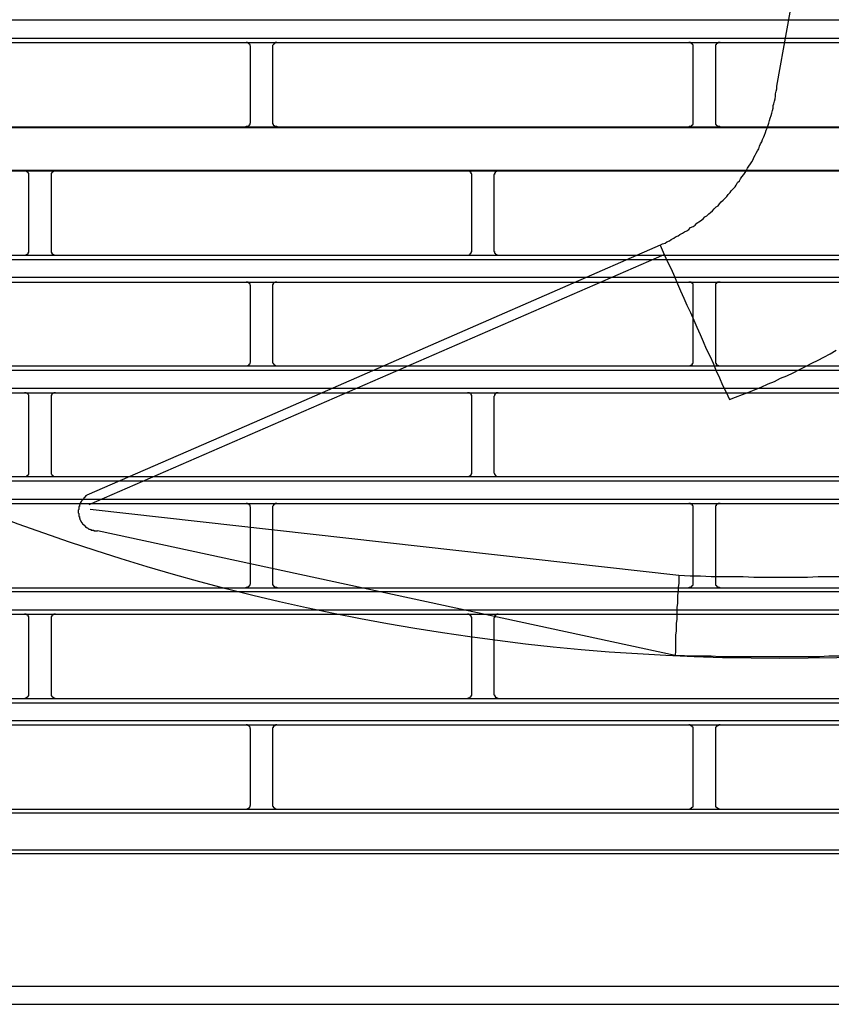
# Model space of a CAD drawing. Header units: millimetres. Extents: x 50532 to 99257, y 49161 to 61325.
# Tile 149 of 256: x 76367 to 76400, y 51738 to 51778. Entities that reach past the tile are written whole.
import ezdxf

# ---------------------------------------------------------------- set-up
doc = ezdxf.new("R2010")
doc.units = ezdxf.units.MM
doc.layers.add('AQUAREA', color=7, linetype='Continuous')

# ---------------------------------------------------------------- blocks, each defined once
blk = doc.blocks.new('SPLIT')
at = {"layer": 'AQUAREA'}
for points in [[(24601.26, -823.48), (24603.57, -810.6)], [(24308.59, -816.06), (24877.69, -816.06)], [(24595.94, -858.55), (24596.64, -858.27), (24597.41, -857.99), (24598.11, -857.71), (24598.81, -857.43), (24599.51, -857.15), (24600.28, -856.8), (24600.98, -856.52), (24601.68, -856.17), (24602.38, -855.89), (24603.08, -855.54), (24603.78, -855.19), (24604.48, -854.84), (24605.18, -854.49), (24605.88, -854.14), (24606.51, -853.79), (24607.21, -853.44), (24607.91, -853.02)], [(24308.59, -818.09), (24877.69, -818.09)], [(24308.59, -818.58), (24877.69, -818.58)], [(24542.32, -819.07), (24542.32, -819.07), (24542.32, -819), (24542.25, -818.93), (24542.25, -818.86), (24542.25, -818.79), (24542.18, -818.79), (24542.18, -818.72), (24542.1, -818.72), (24542.1, -818.65), (24542.04, -818.65), (24541.97, -818.58), (24541.9, -818.58), (24541.83, -818.58)], [(24545.25, -818.58), (24545.25, -818.58), (24545.19, -818.58), (24545.12, -818.58), (24545.05, -818.58), (24545.05, -818.65), (24544.98, -818.65), (24544.98, -818.72), (24544.9, -818.72), (24544.9, -818.79), (24544.84, -818.79), (24544.84, -818.86), (24544.77, -818.93), (24544.77, -819), (24544.77, -819.07)], [(24591.88, -819.07), (24591.88, -819.07), (24591.88, -819), (24591.88, -818.93), (24591.88, -818.86), (24591.8, -818.86), (24591.8, -818.79), (24591.8, -818.72), (24591.74, -818.72), (24591.74, -818.65), (24591.67, -818.65), (24591.6, -818.65), (24591.6, -818.58), (24591.53, -818.58), (24591.45, -818.58), (24591.39, -818.58)], [(24594.89, -818.58), (24594.89, -818.58), (24594.82, -818.58), (24594.75, -818.58), (24594.68, -818.58), (24594.68, -818.65), (24594.6, -818.65), (24594.54, -818.65), (24594.54, -818.72), (24594.47, -818.72), (24594.47, -818.79), (24594.47, -818.86), (24594.4, -818.86), (24594.4, -818.93), (24594.4, -819), (24594.4, -819.07)], [(24542.32, -827.47), (24542.32, -819.07)], [(24544.77, -819.07), (24544.77, -827.47)], [(24591.88, -827.47), (24591.88, -819.07)], [(24594.4, -819.07), (24594.4, -827.47)], [(24588.17, -841.26), (24588.45, -841.12), (24588.73, -841.05), (24588.94, -840.91), (24589.22, -840.77), (24589.43, -840.63), (24589.7, -840.49), (24589.92, -840.35), (24590.2, -840.21), (24590.4, -840.07), (24590.69, -839.93), (24590.9, -839.79), (24591.18, -839.65), (24591.39, -839.51), (24591.6, -839.3), (24591.88, -839.16), (24592.09, -839.02), (24592.3, -838.81), (24592.5, -838.67), (24592.72, -838.53), (24593, -838.32), (24593.2, -838.11), (24593.42, -837.97), (24593.63, -837.76), (24593.84, -837.62), (24594.05, -837.41), (24594.25, -837.2), (24594.47, -836.99), (24594.68, -836.85), (24594.82, -836.64), (24595.03, -836.43), (24595.24, -836.22), (24595.45, -836.01), (24595.66, -835.8), (24595.8, -835.59), (24596.01, -835.38), (24596.15, -835.17), (24596.36, -834.96), (24596.57, -834.75), (24596.71, -834.54), (24596.85, -834.26), (24597.06, -834.05), (24597.2, -833.84), (24597.34, -833.63), (24597.55, -833.35), (24597.69, -833.14), (24597.83, -832.93), (24597.97, -832.65), (24598.11, -832.44), (24598.32, -832.16), (24598.46, -831.95), (24598.6, -831.67), (24598.67, -831.46), (24598.81, -831.18), (24598.95, -830.97), (24599.09, -830.69), (24599.23, -830.48), (24599.3, -830.2), (24599.44, -829.92), (24599.58, -829.71), (24599.65, -829.43), (24599.79, -829.15), (24599.86, -828.94), (24600, -828.66), (24600.07, -828.38), (24600.21, -828.1), (24600.28, -827.82), (24600.35, -827.61), (24600.42, -827.33), (24600.49, -827.05), (24600.63, -826.77), (24600.7, -826.49), (24600.77, -826.21), (24600.84, -825.93), (24600.84, -825.65), (24600.91, -825.44), (24600.98, -825.16), (24601.05, -824.88), (24601.12, -824.6), (24601.12, -824.32), (24601.19, -824.04), (24601.26, -823.76), (24601.26, -823.48)], [(24541.83, -828.03), (24541.83, -828.03), (24541.83, -827.96), (24541.9, -827.96), (24541.97, -827.96), (24542.04, -827.96), (24542.04, -827.89), (24542.1, -827.89), (24542.18, -827.82), (24542.18, -827.75), (24542.25, -827.75), (24542.25, -827.68), (24542.25, -827.61), (24542.32, -827.61), (24542.32, -827.54), (24542.32, -827.47)], [(24544.77, -827.47), (24544.77, -827.54), (24544.77, -827.61), (24544.77, -827.68), (24544.84, -827.68), (24544.84, -827.75), (24544.84, -827.82), (24544.9, -827.82), (24544.9, -827.89), (24544.98, -827.89), (24545.05, -827.96), (24545.12, -827.96), (24545.19, -827.96), (24545.25, -827.96), (24545.25, -828.03)], [(24591.39, -828.03), (24591.39, -828.03), (24591.45, -827.96), (24591.53, -827.96), (24591.6, -827.96), (24591.67, -827.96), (24591.67, -827.89), (24591.74, -827.89), (24591.74, -827.82), (24591.8, -827.82), (24591.8, -827.75), (24591.88, -827.75), (24591.88, -827.68), (24591.88, -827.61), (24591.88, -827.54), (24591.88, -827.47)], [(24594.4, -827.47), (24594.4, -827.54), (24594.4, -827.61), (24594.4, -827.68), (24594.4, -827.75), (24594.47, -827.75), (24594.47, -827.82), (24594.54, -827.82), (24594.54, -827.89), (24594.6, -827.89), (24594.6, -827.96), (24594.68, -827.96), (24594.75, -827.96), (24594.82, -827.96), (24594.89, -828.03)], [(24308.59, -828.03), (24877.69, -828.03)], [(24308.59, -828.1), (24877.69, -828.1)], [(24308.59, -832.86), (24877.69, -832.86)], [(24308.59, -832.93), (24877.69, -832.93)], [(24517.47, -833.42), (24517.47, -833.42), (24517.47, -833.35), (24517.47, -833.28), (24517.47, -833.21), (24517.4, -833.21), (24517.4, -833.14), (24517.33, -833.14), (24517.33, -833.07), (24517.25, -833.07), (24517.25, -833), (24517.19, -833), (24517.12, -833), (24517.05, -832.93), (24516.98, -832.93)], [(24520.48, -832.93), (24520.48, -832.93), (24520.4, -832.93), (24520.34, -833), (24520.27, -833), (24520.2, -833), (24520.2, -833.07), (24520.13, -833.07), (24520.13, -833.14), (24520.05, -833.14), (24520.05, -833.21), (24519.99, -833.21), (24519.99, -833.28), (24519.99, -833.35), (24519.99, -833.42)], [(24567.1, -833.42), (24567.1, -833.42), (24567.1, -833.35), (24567.1, -833.28), (24567.03, -833.28), (24567.03, -833.21), (24567.03, -833.14), (24566.95, -833.14), (24566.95, -833.07), (24566.89, -833.07), (24566.89, -833), (24566.82, -833), (24566.75, -833), (24566.68, -833), (24566.68, -832.93), (24566.6, -832.93)], [(24570.04, -832.93), (24570.04, -832.93), (24569.97, -832.93), (24569.97, -833), (24569.9, -833), (24569.83, -833), (24569.83, -833.07), (24569.75, -833.07), (24569.69, -833.07), (24569.69, -833.14), (24569.69, -833.21), (24569.62, -833.21), (24569.62, -833.28), (24569.62, -833.35), (24569.55, -833.35), (24569.55, -833.42)], [(24517.47, -841.89), (24517.47, -833.42)], [(24519.99, -833.42), (24519.99, -841.89)], [(24567.1, -841.89), (24567.1, -833.42)], [(24569.55, -833.42), (24569.55, -841.89)], [(24516.98, -842.38), (24516.98, -842.38), (24517.05, -842.38), (24517.12, -842.38), (24517.19, -842.38), (24517.19, -842.31), (24517.25, -842.31), (24517.33, -842.31), (24517.33, -842.24), (24517.4, -842.24), (24517.4, -842.17), (24517.4, -842.1), (24517.47, -842.1), (24517.47, -842.03), (24517.47, -841.96), (24517.47, -841.89)], [(24519.99, -841.89), (24519.99, -841.89), (24519.99, -841.96), (24519.99, -842.03), (24519.99, -842.1), (24520.05, -842.1), (24520.05, -842.17), (24520.05, -842.24), (24520.13, -842.24), (24520.2, -842.31), (24520.27, -842.31), (24520.27, -842.38), (24520.34, -842.38), (24520.4, -842.38), (24520.48, -842.38)], [(24588.17, -841.26), (24544.42, -860.37)], [(24566.6, -842.38), (24566.6, -842.38), (24566.68, -842.38), (24566.75, -842.38), (24566.82, -842.38), (24566.82, -842.31), (24566.89, -842.31), (24566.89, -842.24), (24566.95, -842.24), (24566.95, -842.17), (24567.03, -842.17), (24567.03, -842.1), (24567.03, -842.03), (24567.1, -842.03), (24567.1, -841.96), (24567.1, -841.89)], [(24569.55, -841.89), (24569.55, -841.89), (24569.55, -841.96), (24569.62, -841.96), (24569.62, -842.03), (24569.62, -842.1), (24569.62, -842.17), (24569.69, -842.17), (24569.69, -842.24), (24569.75, -842.24), (24569.75, -842.31), (24569.83, -842.31), (24569.9, -842.31), (24569.9, -842.38), (24569.97, -842.38), (24570.04, -842.38)], [(24588.17, -841.26), (24588.65, -842.31)], [(24308.59, -842.38), (24877.69, -842.38)], [(24308.59, -842.87), (24877.69, -842.87)], [(24524.25, -870.31), (24588.65, -842.31)], [(24588.65, -842.31), (24589, -843.15), (24589.43, -843.92), (24589.78, -844.76), (24590.13, -845.6), (24590.48, -846.37), (24590.83, -847.21), (24591.18, -847.98), (24591.6, -848.82), (24591.95, -849.66), (24592.3, -850.43), (24592.65, -851.27), (24593, -852.04), (24593.35, -852.88), (24593.77, -853.72), (24594.12, -854.49), (24594.47, -855.33), (24594.82, -856.1), (24595.17, -856.94), (24595.59, -857.71), (24595.94, -858.55)], [(24308.59, -844.83), (24877.69, -844.83)], [(24308.59, -845.39), (24877.69, -845.39)], [(24542.32, -845.88), (24542.32, -845.81), (24542.32, -845.74), (24542.25, -845.74), (24542.25, -845.67), (24542.25, -845.6), (24542.18, -845.6), (24542.18, -845.53), (24542.1, -845.53), (24542.1, -845.46), (24542.04, -845.46), (24542.04, -845.39), (24541.97, -845.39), (24541.9, -845.39), (24541.83, -845.39)], [(24542.32, -854.28), (24542.32, -845.88)], [(24545.25, -845.39), (24545.25, -845.39), (24545.19, -845.39), (24545.12, -845.39), (24545.05, -845.39), (24545.05, -845.46), (24544.98, -845.46), (24544.9, -845.46), (24544.9, -845.53), (24544.84, -845.53), (24544.84, -845.6), (24544.84, -845.67), (24544.77, -845.67), (24544.77, -845.74), (24544.77, -845.81), (24544.77, -845.88)], [(24544.77, -845.88), (24544.77, -854.28)], [(24591.88, -845.88), (24591.88, -845.81), (24591.88, -845.74), (24591.88, -845.67), (24591.88, -845.6), (24591.8, -845.6), (24591.8, -845.53), (24591.74, -845.53), (24591.74, -845.46), (24591.67, -845.46), (24591.67, -845.39), (24591.6, -845.39), (24591.53, -845.39), (24591.45, -845.39), (24591.39, -845.39)], [(24591.88, -854.28), (24591.88, -845.88)], [(24594.89, -845.39), (24594.89, -845.39), (24594.82, -845.39), (24594.75, -845.39), (24594.68, -845.39), (24594.6, -845.39), (24594.6, -845.46), (24594.54, -845.46), (24594.54, -845.53), (24594.47, -845.53), (24594.47, -845.6), (24594.4, -845.6), (24594.4, -845.67), (24594.4, -845.74), (24594.4, -845.81), (24594.4, -845.88)], [(24594.4, -845.88), (24594.4, -854.28)], [(24308.59, -854.77), (24877.69, -854.77)], [(24308.59, -855.26), (24877.69, -855.26)], [(24541.83, -854.77), (24541.83, -854.77), (24541.9, -854.77), (24541.97, -854.77), (24542.04, -854.77), (24542.04, -854.7), (24542.1, -854.7), (24542.1, -854.63), (24542.18, -854.63), (24542.18, -854.56), (24542.25, -854.56), (24542.25, -854.49), (24542.25, -854.42), (24542.32, -854.35), (24542.32, -854.28)], [(24544.77, -854.28), (24544.77, -854.28), (24544.77, -854.35), (24544.77, -854.42), (24544.84, -854.49), (24544.84, -854.56), (24544.9, -854.56), (24544.9, -854.63), (24544.98, -854.63), (24544.98, -854.7), (24545.05, -854.7), (24545.05, -854.77), (24545.12, -854.77), (24545.19, -854.77), (24545.25, -854.77)], [(24591.39, -854.77), (24591.39, -854.77), (24591.45, -854.77), (24591.53, -854.77), (24591.6, -854.77), (24591.6, -854.7), (24591.67, -854.7), (24591.74, -854.7), (24591.74, -854.63), (24591.8, -854.63), (24591.8, -854.56), (24591.8, -854.49), (24591.88, -854.49), (24591.88, -854.42), (24591.88, -854.35), (24591.88, -854.28)], [(24594.4, -854.28), (24594.4, -854.28), (24594.4, -854.35), (24594.4, -854.42), (24594.4, -854.49), (24594.47, -854.49), (24594.47, -854.56), (24594.47, -854.63), (24594.54, -854.63), (24594.54, -854.7), (24594.6, -854.7), (24594.68, -854.7), (24594.68, -854.77), (24594.75, -854.77), (24594.82, -854.77), (24594.89, -854.77)], [(24308.59, -857.29), (24877.69, -857.29)], [(24308.59, -857.78), (24877.69, -857.78)], [(24517.47, -858.27), (24517.47, -858.27), (24517.47, -858.2), (24517.47, -858.13), (24517.47, -858.06), (24517.4, -857.99), (24517.4, -857.92), (24517.33, -857.92), (24517.33, -857.85), (24517.25, -857.85), (24517.19, -857.85), (24517.19, -857.78), (24517.12, -857.78), (24517.05, -857.78), (24516.98, -857.78)], [(24517.47, -866.67), (24517.47, -858.27)], [(24520.48, -857.78), (24520.48, -857.78), (24520.4, -857.78), (24520.34, -857.78), (24520.27, -857.78), (24520.27, -857.85), (24520.2, -857.85), (24520.13, -857.85), (24520.13, -857.92), (24520.05, -857.92), (24520.05, -857.99), (24520.05, -858.06), (24519.99, -858.06), (24519.99, -858.13), (24519.99, -858.2), (24519.99, -858.27)], [(24519.99, -858.27), (24519.99, -866.67)], [(24567.1, -858.27), (24567.1, -858.27), (24567.1, -858.2), (24567.1, -858.13), (24567.1, -858.06), (24567.03, -858.06), (24567.03, -857.99), (24567.03, -857.92), (24566.95, -857.92), (24566.89, -857.85), (24566.82, -857.85), (24566.82, -857.78), (24566.75, -857.78), (24566.68, -857.78), (24566.6, -857.78)], [(24567.1, -866.67), (24567.1, -858.27)], [(24570.04, -857.78), (24570.04, -857.78), (24569.97, -857.78), (24569.9, -857.78), (24569.83, -857.78), (24569.83, -857.85), (24569.75, -857.85), (24569.75, -857.92), (24569.69, -857.92), (24569.69, -857.99), (24569.62, -857.99), (24569.62, -858.06), (24569.62, -858.13), (24569.55, -858.2), (24569.55, -858.27)], [(24569.55, -858.27), (24569.55, -866.67)], [(24544.42, -860.37), (24523.98, -869.26)], [(24308.59, -867.16), (24877.69, -867.16)], [(24516.98, -867.16), (24516.98, -867.16), (24517.05, -867.16), (24517.12, -867.16), (24517.19, -867.16), (24517.25, -867.09), (24517.33, -867.09), (24517.33, -867.02), (24517.4, -867.02), (24517.4, -866.95), (24517.47, -866.95), (24517.47, -866.88), (24517.47, -866.81), (24517.47, -866.74), (24517.47, -866.67)], [(24519.99, -866.67), (24519.99, -866.67), (24519.99, -866.74), (24519.99, -866.81), (24519.99, -866.88), (24520.05, -866.95), (24520.05, -867.02), (24520.13, -867.02), (24520.13, -867.09), (24520.2, -867.09), (24520.27, -867.16), (24520.34, -867.16), (24520.4, -867.16), (24520.48, -867.16)], [(24566.6, -867.16), (24566.6, -867.16), (24566.68, -867.16), (24566.75, -867.16), (24566.82, -867.16), (24566.82, -867.09), (24566.89, -867.09), (24566.95, -867.09), (24566.95, -867.02), (24567.03, -867.02), (24567.03, -866.95), (24567.03, -866.88), (24567.1, -866.88), (24567.1, -866.81), (24567.1, -866.74), (24567.1, -866.67)], [(24569.55, -866.67), (24569.55, -866.67), (24569.55, -866.74), (24569.62, -866.81), (24569.62, -866.88), (24569.62, -866.95), (24569.69, -866.95), (24569.69, -867.02), (24569.75, -867.02), (24569.75, -867.09), (24569.83, -867.09), (24569.83, -867.16), (24569.9, -867.16), (24569.97, -867.16), (24570.04, -867.16)], [(24308.59, -867.65), (24877.69, -867.65)], [(24523.98, -869.26), (24523.9, -869.33), (24523.84, -869.33), (24523.84, -869.4), (24523.77, -869.4), (24523.77, -869.47), (24523.7, -869.47), (24523.7, -869.54), (24523.63, -869.54), (24523.63, -869.61), (24523.55, -869.68), (24523.55, -869.75), (24523.49, -869.75), (24523.49, -869.82), (24523.42, -869.82), (24523.42, -869.89), (24523.35, -869.96), (24523.35, -870.03), (24523.28, -870.03), (24523.28, -870.1), (24523.28, -870.17), (24523.2, -870.17), (24523.2, -870.24), (24523.2, -870.31), (24523.14, -870.38), (24523.14, -870.45), (24523.14, -870.52), (24523.07, -870.52), (24523.07, -870.59)], [(24523.98, -869.26), (24523.98, -869.26)], [(24308.59, -869.68), (24877.69, -869.68)], [(24308.59, -870.17), (24877.69, -870.17)], [(24523.07, -870.59), (24523.07, -870.59), (24523.07, -870.66), (24523.07, -870.73), (24523.07, -870.8), (24523.07, -870.87), (24523, -870.94), (24523, -871.01), (24523, -871.08), (24523, -871.15), (24523, -871.22), (24523.07, -871.29), (24523.07, -871.36), (24523.07, -871.43), (24523.07, -871.5), (24523.07, -871.57), (24523.07, -871.64), (24523.14, -871.64), (24523.14, -871.71), (24523.14, -871.78), (24523.14, -871.85), (24523.2, -871.85), (24523.2, -871.92), (24523.2, -871.99), (24523.28, -872.06), (24523.28, -872.13), (24523.35, -872.2), (24523.35, -872.27), (24523.42, -872.27), (24523.42, -872.34), (24523.49, -872.41), (24523.49, -872.48), (24523.55, -872.48), (24523.55, -872.55), (24523.63, -872.55), (24523.63, -872.62), (24523.7, -872.62), (24523.7, -872.69), (24523.77, -872.69), (24523.77, -872.76), (24523.84, -872.76), (24523.84, -872.83), (24523.9, -872.83), (24523.98, -872.9), (24524.05, -872.9), (24524.12, -872.97), (24524.19, -873.04), (24524.25, -873.04), (24524.33, -873.04), (24524.33, -873.11), (24524.4, -873.11), (24524.47, -873.11), (24524.47, -873.18), (24524.54, -873.18), (24524.6, -873.18), (24524.68, -873.18), (24524.75, -873.18), (24524.75, -873.25), (24524.82, -873.25), (24524.89, -873.25), (24524.95, -873.25), (24525.03, -873.25), (24525.1, -873.25), (24525.17, -873.25)], [(24542.32, -870.66), (24542.32, -870.66), (24542.32, -870.59), (24542.25, -870.52), (24542.25, -870.45), (24542.25, -870.38), (24542.18, -870.38), (24542.18, -870.31), (24542.1, -870.31), (24542.1, -870.24), (24542.04, -870.24), (24541.97, -870.17), (24541.9, -870.17), (24541.83, -870.17)], [(24542.32, -879.06), (24542.32, -870.66)], [(24545.25, -870.17), (24545.25, -870.17), (24545.19, -870.17), (24545.12, -870.17), (24545.05, -870.17), (24545.05, -870.24), (24544.98, -870.24), (24544.98, -870.31), (24544.9, -870.31), (24544.9, -870.38), (24544.84, -870.38), (24544.84, -870.45), (24544.77, -870.52), (24544.77, -870.59), (24544.77, -870.66)], [(24544.77, -870.66), (24544.77, -879.06)], [(24591.88, -870.66), (24591.88, -870.66), (24591.88, -870.59), (24591.88, -870.52), (24591.88, -870.45), (24591.8, -870.45), (24591.8, -870.38), (24591.8, -870.31), (24591.74, -870.31), (24591.74, -870.24), (24591.67, -870.24), (24591.6, -870.24), (24591.6, -870.17), (24591.53, -870.17), (24591.45, -870.17), (24591.39, -870.17)], [(24591.88, -879.06), (24591.88, -870.66)], [(24594.89, -870.17), (24594.89, -870.17), (24594.82, -870.17), (24594.75, -870.17), (24594.68, -870.17), (24594.68, -870.24), (24594.6, -870.24), (24594.54, -870.24), (24594.54, -870.31), (24594.47, -870.31), (24594.47, -870.38), (24594.47, -870.45), (24594.4, -870.45), (24594.4, -870.52), (24594.4, -870.59), (24594.4, -870.66)], [(24594.4, -870.66), (24594.4, -879.06)], [(24524.33, -870.8), (24590.27, -878.22)], [(24589.85, -887.18), (24525.17, -873.25)], [(24590.27, -878.22), (24590.27, -878.64), (24590.27, -879.13), (24590.2, -879.55), (24590.2, -880.04), (24590.13, -880.46), (24590.13, -880.88), (24590.13, -881.37), (24590.05, -881.79), (24590.05, -882.21), (24590.05, -882.7), (24590.05, -883.12), (24589.99, -883.61), (24589.99, -884.03), (24589.99, -884.45), (24589.92, -884.94), (24589.92, -885.36), (24589.92, -885.78), (24589.92, -886.27), (24589.92, -886.69), (24589.85, -887.18)], [(24590.27, -878.22), (24591.53, -878.29), (24592.72, -878.29), (24593.9, -878.36), (24595.1, -878.36), (24596.29, -878.36), (24597.48, -878.36), (24598.67, -878.43), (24599.86, -878.43), (24601.12, -878.43), (24602.31, -878.43), (24603.5, -878.43), (24604.69, -878.43), (24605.88, -878.36), (24607.07, -878.36), (24608.26, -878.36), (24609.52, -878.29), (24610.71, -878.29), (24611.9, -878.22), (24613.09, -878.22), (24614.28, -878.15)], [(24541.83, -879.62), (24541.83, -879.62), (24541.83, -879.55), (24541.9, -879.55), (24541.97, -879.55), (24542.04, -879.55), (24542.04, -879.48), (24542.1, -879.48), (24542.18, -879.41), (24542.18, -879.34), (24542.25, -879.34), (24542.25, -879.27), (24542.25, -879.2), (24542.32, -879.2), (24542.32, -879.13), (24542.32, -879.06)], [(24544.77, -879.06), (24544.77, -879.13), (24544.77, -879.2), (24544.77, -879.27), (24544.84, -879.27), (24544.84, -879.34), (24544.84, -879.41), (24544.9, -879.41), (24544.9, -879.48), (24544.98, -879.48), (24545.05, -879.55), (24545.12, -879.55), (24545.19, -879.55), (24545.25, -879.55), (24545.25, -879.62)], [(24591.39, -879.62), (24591.39, -879.62), (24591.45, -879.62), (24591.45, -879.55), (24591.53, -879.55), (24591.6, -879.55), (24591.67, -879.55), (24591.67, -879.48), (24591.74, -879.48), (24591.74, -879.41), (24591.8, -879.41), (24591.8, -879.34), (24591.88, -879.34), (24591.88, -879.27), (24591.88, -879.2), (24591.88, -879.13), (24591.88, -879.06)], [(24594.4, -879.06), (24594.4, -879.13), (24594.4, -879.2), (24594.4, -879.27), (24594.4, -879.34), (24594.47, -879.34), (24594.47, -879.41), (24594.54, -879.41), (24594.54, -879.48), (24594.6, -879.48), (24594.6, -879.55), (24594.68, -879.55), (24594.75, -879.55), (24594.82, -879.55), (24594.82, -879.62), (24594.89, -879.62)], [(24308.59, -879.62), (24877.69, -879.62)], [(24308.59, -880.04), (24877.69, -880.04)], [(24308.59, -882.07), (24877.69, -882.07)], [(24308.59, -882.56), (24877.69, -882.56)], [(24517.47, -883.05), (24517.47, -883.05), (24517.47, -882.98), (24517.47, -882.91), (24517.47, -882.84), (24517.4, -882.84), (24517.4, -882.77), (24517.4, -882.7), (24517.33, -882.7), (24517.33, -882.63), (24517.25, -882.63), (24517.19, -882.63), (24517.19, -882.56), (24517.12, -882.56), (24517.05, -882.56), (24516.98, -882.56)], [(24517.47, -883.05), (24517.47, -883.05), (24517.47, -882.98), (24517.47, -882.91), (24517.47, -882.84), (24517.4, -882.84), (24517.4, -882.77), (24517.4, -882.7), (24517.33, -882.7), (24517.33, -882.63), (24517.25, -882.63), (24517.19, -882.63), (24517.19, -882.56), (24517.12, -882.56), (24517.05, -882.56), (24516.98, -882.56)], [(24520.48, -882.56), (24520.48, -882.56), (24520.4, -882.56), (24520.34, -882.56), (24520.27, -882.56), (24520.27, -882.63), (24520.2, -882.63), (24520.13, -882.7), (24520.05, -882.77), (24520.05, -882.84), (24519.99, -882.84), (24519.99, -882.91), (24519.99, -882.98), (24519.99, -883.05)], [(24520.48, -882.56), (24520.48, -882.56), (24520.4, -882.56), (24520.34, -882.56), (24520.27, -882.56), (24520.27, -882.63), (24520.2, -882.63), (24520.13, -882.7), (24520.05, -882.77), (24520.05, -882.84), (24519.99, -882.84), (24519.99, -882.91), (24519.99, -882.98), (24519.99, -883.05)], [(24567.1, -883.05), (24567.1, -883.05), (24567.1, -882.98), (24567.1, -882.91), (24567.03, -882.91), (24567.03, -882.84), (24567.03, -882.77), (24566.95, -882.77), (24566.95, -882.7), (24566.89, -882.7), (24566.89, -882.63), (24566.82, -882.63), (24566.75, -882.56), (24566.68, -882.56), (24566.6, -882.56)], [(24567.1, -883.05), (24567.1, -883.05), (24567.1, -882.98), (24567.1, -882.91), (24567.03, -882.91), (24567.03, -882.84), (24567.03, -882.77), (24566.95, -882.77), (24566.95, -882.7), (24566.89, -882.7), (24566.89, -882.63), (24566.82, -882.63), (24566.75, -882.56), (24566.68, -882.56), (24566.6, -882.56)], [(24570.04, -882.56), (24570.04, -882.56), (24569.97, -882.56), (24569.9, -882.56), (24569.9, -882.63), (24569.83, -882.63), (24569.75, -882.63), (24569.75, -882.7), (24569.69, -882.7), (24569.69, -882.77), (24569.62, -882.77), (24569.62, -882.84), (24569.62, -882.91), (24569.62, -882.98), (24569.55, -882.98), (24569.55, -883.05)], [(24570.04, -882.56), (24570.04, -882.56), (24569.97, -882.56), (24569.9, -882.56), (24569.9, -882.63), (24569.83, -882.63), (24569.75, -882.63), (24569.75, -882.7), (24569.69, -882.7), (24569.69, -882.77), (24569.62, -882.77), (24569.62, -882.84), (24569.62, -882.91), (24569.62, -882.98), (24569.55, -882.98), (24569.55, -883.05)], [(24517.47, -891.52), (24517.47, -883.05)], [(24517.47, -891.52), (24517.47, -883.05)], [(24519.99, -883.05), (24519.99, -891.52)], [(24519.99, -883.05), (24519.99, -891.52)], [(24567.1, -891.52), (24567.1, -883.05)], [(24567.1, -891.52), (24567.1, -883.05)], [(24569.55, -883.05), (24569.55, -891.52)], [(24569.55, -883.05), (24569.55, -891.52)], [(24589.85, -887.18), (24590.9, -887.18), (24591.88, -887.25), (24592.93, -887.25), (24593.9, -887.25), (24594.89, -887.32), (24595.94, -887.32), (24596.92, -887.32), (24597.97, -887.32), (24598.95, -887.32), (24600, -887.32), (24600.98, -887.32), (24601.96, -887.32), (24603.01, -887.32), (24603.99, -887.32), (24605.04, -887.32), (24606.02, -887.32), (24607.07, -887.25), (24608.05, -887.25), (24609.03, -887.25), (24610.08, -887.18)], [(24516.98, -892.01), (24516.98, -892.01), (24517.05, -892.01), (24517.12, -892.01), (24517.12, -891.94), (24517.19, -891.94), (24517.25, -891.94), (24517.25, -891.87), (24517.33, -891.87), (24517.33, -891.8), (24517.4, -891.8), (24517.4, -891.73), (24517.47, -891.73), (24517.47, -891.66), (24517.47, -891.59), (24517.47, -891.52)], [(24516.98, -892.01), (24516.98, -892.01), (24517.05, -892.01), (24517.12, -892.01), (24517.12, -891.94), (24517.19, -891.94), (24517.25, -891.94), (24517.25, -891.87), (24517.33, -891.87), (24517.33, -891.8), (24517.4, -891.8), (24517.4, -891.73), (24517.47, -891.73), (24517.47, -891.66), (24517.47, -891.59), (24517.47, -891.52)], [(24519.99, -891.52), (24519.99, -891.52), (24519.99, -891.59), (24519.99, -891.66), (24519.99, -891.73), (24520.05, -891.73), (24520.05, -891.8), (24520.13, -891.8), (24520.13, -891.87), (24520.2, -891.87), (24520.2, -891.94), (24520.27, -891.94), (24520.34, -891.94), (24520.34, -892.01), (24520.4, -892.01), (24520.48, -892.01)], [(24519.99, -891.52), (24519.99, -891.52), (24519.99, -891.59), (24519.99, -891.66), (24519.99, -891.73), (24520.05, -891.73), (24520.05, -891.8), (24520.13, -891.8), (24520.13, -891.87), (24520.2, -891.87), (24520.2, -891.94), (24520.27, -891.94), (24520.34, -891.94), (24520.34, -892.01), (24520.4, -892.01), (24520.48, -892.01)], [(24566.6, -892.01), (24566.6, -892.01), (24566.68, -892.01), (24566.68, -891.94), (24566.75, -891.94), (24566.82, -891.94), (24566.89, -891.94), (24566.89, -891.87), (24566.95, -891.87), (24566.95, -891.8), (24567.03, -891.8), (24567.03, -891.73), (24567.03, -891.66), (24567.1, -891.66), (24567.1, -891.59), (24567.1, -891.52)], [(24566.6, -892.01), (24566.6, -892.01), (24566.68, -892.01), (24566.68, -891.94), (24566.75, -891.94), (24566.82, -891.94), (24566.89, -891.94), (24566.89, -891.87), (24566.95, -891.87), (24566.95, -891.8), (24567.03, -891.8), (24567.03, -891.73), (24567.03, -891.66), (24567.1, -891.66), (24567.1, -891.59), (24567.1, -891.52)], [(24569.55, -891.52), (24569.55, -891.52), (24569.55, -891.59), (24569.62, -891.59), (24569.62, -891.66), (24569.62, -891.73), (24569.69, -891.73), (24569.69, -891.8), (24569.69, -891.87), (24569.75, -891.87), (24569.83, -891.87), (24569.83, -891.94), (24569.9, -891.94), (24569.97, -891.94), (24569.97, -892.01), (24570.04, -892.01)], [(24569.55, -891.52), (24569.55, -891.52), (24569.55, -891.59), (24569.62, -891.59), (24569.62, -891.66), (24569.62, -891.73), (24569.69, -891.73), (24569.69, -891.8), (24569.69, -891.87), (24569.75, -891.87), (24569.83, -891.87), (24569.83, -891.94), (24569.9, -891.94), (24569.97, -891.94), (24569.97, -892.01), (24570.04, -892.01)], [(24343.87, -892.01), (24842.41, -892.01)], [(24343.87, -892.01), (24842.41, -892.01)], [(24343.87, -892.5), (24842.41, -892.5)], [(24343.87, -894.46), (24842.41, -894.46)], [(24343.87, -894.95), (24842.41, -894.95)], [(24343.87, -894.95), (24842.41, -894.95)], [(24542.32, -895.44), (24542.32, -895.44), (24542.32, -895.37), (24542.25, -895.37), (24542.25, -895.3), (24542.25, -895.23), (24542.18, -895.16), (24542.18, -895.09), (24542.1, -895.09), (24542.1, -895.02), (24542.04, -895.02), (24541.97, -895.02), (24541.97, -894.95), (24541.9, -894.95), (24541.83, -894.95)], [(24542.32, -895.44), (24542.32, -895.44), (24542.32, -895.37), (24542.25, -895.37), (24542.25, -895.3), (24542.25, -895.23), (24542.18, -895.16), (24542.18, -895.09), (24542.1, -895.09), (24542.1, -895.02), (24542.04, -895.02), (24541.97, -895.02), (24541.97, -894.95), (24541.9, -894.95), (24541.83, -894.95)], [(24542.32, -903.91), (24542.32, -895.44)], [(24542.32, -903.91), (24542.32, -895.44)], [(24545.25, -894.95), (24545.25, -894.95), (24545.19, -894.95), (24545.12, -894.95), (24545.12, -895.02), (24545.05, -895.02), (24544.98, -895.02), (24544.98, -895.09), (24544.9, -895.09), (24544.9, -895.16), (24544.84, -895.16), (24544.84, -895.23), (24544.84, -895.3), (24544.77, -895.3), (24544.77, -895.37), (24544.77, -895.44)], [(24545.25, -894.95), (24545.25, -894.95), (24545.19, -894.95), (24545.12, -894.95), (24545.12, -895.02), (24545.05, -895.02), (24544.98, -895.02), (24544.98, -895.09), (24544.9, -895.09), (24544.9, -895.16), (24544.84, -895.16), (24544.84, -895.23), (24544.84, -895.3), (24544.77, -895.3), (24544.77, -895.37), (24544.77, -895.44)], [(24544.77, -895.44), (24544.77, -903.91)], [(24544.77, -895.44), (24544.77, -903.91)], [(24591.88, -895.44), (24591.88, -895.44), (24591.88, -895.37), (24591.88, -895.3), (24591.88, -895.23), (24591.8, -895.23), (24591.8, -895.16), (24591.74, -895.16), (24591.74, -895.09), (24591.67, -895.09), (24591.67, -895.02), (24591.6, -895.02), (24591.53, -895.02), (24591.53, -894.95), (24591.45, -894.95), (24591.39, -894.95)], [(24591.88, -895.44), (24591.88, -895.44), (24591.88, -895.37), (24591.88, -895.3), (24591.88, -895.23), (24591.8, -895.23), (24591.8, -895.16), (24591.74, -895.16), (24591.74, -895.09), (24591.67, -895.09), (24591.67, -895.02), (24591.6, -895.02), (24591.53, -895.02), (24591.53, -894.95), (24591.45, -894.95), (24591.39, -894.95)], [(24591.88, -903.91), (24591.88, -895.44)], [(24591.88, -903.91), (24591.88, -895.44)], [(24594.89, -894.95), (24594.89, -894.95), (24594.82, -894.95), (24594.75, -894.95), (24594.75, -895.02), (24594.68, -895.02), (24594.6, -895.02), (24594.6, -895.09), (24594.54, -895.09), (24594.54, -895.16), (24594.47, -895.16), (24594.47, -895.23), (24594.4, -895.23), (24594.4, -895.3), (24594.4, -895.37), (24594.4, -895.44)], [(24594.89, -894.95), (24594.89, -894.95), (24594.82, -894.95), (24594.75, -894.95), (24594.75, -895.02), (24594.68, -895.02), (24594.6, -895.02), (24594.6, -895.09), (24594.54, -895.09), (24594.54, -895.16), (24594.47, -895.16), (24594.47, -895.23), (24594.4, -895.23), (24594.4, -895.3), (24594.4, -895.37), (24594.4, -895.44)], [(24594.4, -895.44), (24594.4, -903.91)], [(24594.4, -895.44), (24594.4, -903.91)], [(24308.59, -904.4), (24877.69, -904.4)], [(24308.59, -904.82), (24877.69, -904.82)], [(24541.83, -904.4), (24541.83, -904.4), (24541.9, -904.4), (24541.97, -904.4), (24541.97, -904.33), (24542.04, -904.33), (24542.1, -904.33), (24542.1, -904.26), (24542.18, -904.26), (24542.18, -904.19), (24542.25, -904.12), (24542.25, -904.05), (24542.25, -903.98), (24542.32, -903.98), (24542.32, -903.91)], [(24541.83, -904.4), (24541.83, -904.4), (24541.9, -904.4), (24541.97, -904.4), (24541.97, -904.33), (24542.04, -904.33), (24542.1, -904.33), (24542.1, -904.26), (24542.18, -904.26), (24542.18, -904.19), (24542.25, -904.12), (24542.25, -904.05), (24542.25, -903.98), (24542.32, -903.98), (24542.32, -903.91)], [(24544.77, -903.91), (24544.77, -903.91), (24544.77, -903.98), (24544.77, -904.05), (24544.84, -904.05), (24544.84, -904.12), (24544.84, -904.19), (24544.9, -904.19), (24544.9, -904.26), (24544.98, -904.26), (24544.98, -904.33), (24545.05, -904.33), (24545.12, -904.33), (24545.12, -904.4), (24545.19, -904.4), (24545.25, -904.4)], [(24544.77, -903.91), (24544.77, -903.91), (24544.77, -903.98), (24544.77, -904.05), (24544.84, -904.05), (24544.84, -904.12), (24544.84, -904.19), (24544.9, -904.19), (24544.9, -904.26), (24544.98, -904.26), (24544.98, -904.33), (24545.05, -904.33), (24545.12, -904.33), (24545.12, -904.4), (24545.19, -904.4), (24545.25, -904.4)], [(24591.39, -904.4), (24591.39, -904.4), (24591.45, -904.4), (24591.53, -904.4), (24591.53, -904.33), (24591.6, -904.33), (24591.67, -904.33), (24591.67, -904.26), (24591.74, -904.26), (24591.74, -904.19), (24591.8, -904.19), (24591.8, -904.12), (24591.88, -904.12), (24591.88, -904.05), (24591.88, -903.98), (24591.88, -903.91)], [(24591.39, -904.4), (24591.39, -904.4), (24591.45, -904.4), (24591.53, -904.4), (24591.53, -904.33), (24591.6, -904.33), (24591.67, -904.33), (24591.67, -904.26), (24591.74, -904.26), (24591.74, -904.19), (24591.8, -904.19), (24591.8, -904.12), (24591.88, -904.12), (24591.88, -904.05), (24591.88, -903.98), (24591.88, -903.91)], [(24594.4, -903.91), (24594.4, -903.91), (24594.4, -903.98), (24594.4, -904.05), (24594.4, -904.12), (24594.47, -904.12), (24594.47, -904.19), (24594.54, -904.19), (24594.54, -904.26), (24594.6, -904.26), (24594.6, -904.33), (24594.68, -904.33), (24594.75, -904.33), (24594.75, -904.4), (24594.82, -904.4), (24594.89, -904.4)], [(24594.4, -903.91), (24594.4, -903.91), (24594.4, -903.98), (24594.4, -904.05), (24594.4, -904.12), (24594.47, -904.12), (24594.47, -904.19), (24594.54, -904.19), (24594.54, -904.26), (24594.6, -904.26), (24594.6, -904.33), (24594.68, -904.33), (24594.75, -904.33), (24594.75, -904.4), (24594.82, -904.4), (24594.89, -904.4)], [(24308.59, -908.95), (24877.69, -908.95)], [(24308.59, -909.37), (24877.69, -909.37)], [(24316, -924.21), (24870.27, -924.21)], [(24316.35, -926.24), (24869.92, -926.24)]]:
    blk.add_lwpolyline(points, dxfattribs=at)
blk.add_open_spline([(24849.6, -639.5), (24849.6, -502.51), (24738.55, -391.46), (24601.57, -391.46), (24464.58, -391.46), (24353.54, -502.51), (24353.54, -639.5), (24353.54, -776.48), (24464.58, -887.53), (24601.57, -887.53), (24738.55, -887.53), (24849.6, -776.48), (24849.6, -639.5)], degree=3, knots=[0, 0, 0, 0, 1, 1, 1, 2, 2, 2, 3, 3, 3, 4, 4, 4, 4], dxfattribs=at)

msp = doc.modelspace()

# ---------------------------------------------------------------- block references
at = {"lineweight": 13, "xscale": 0.3627524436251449, "yscale": 0.3627524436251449, "zscale": 0.3627524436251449}
msp.add_blockref('SPLIT', (67473.663, 52073.924, 0), dxfattribs=at)

doc.saveas('drawing.dxf')
